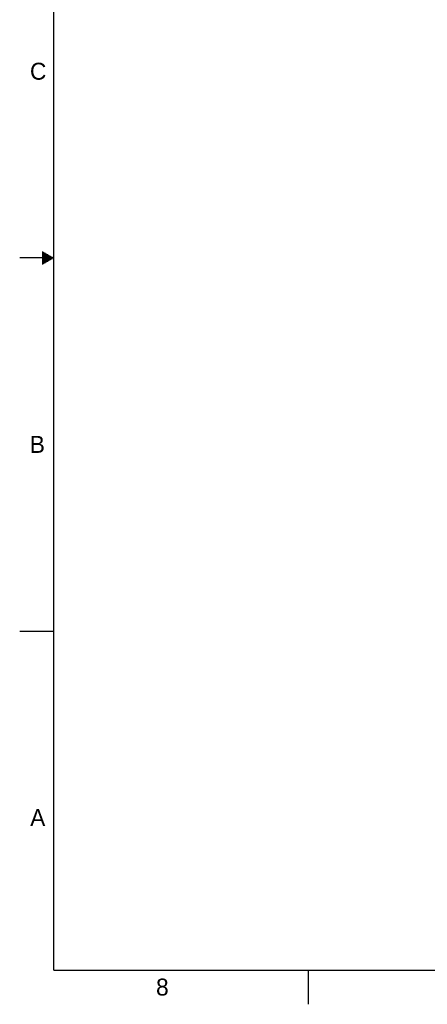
# Model space of a CAD drawing. Header units: inches. Extents: x 0 to 34, y 0 to 22.
# Tile 1 of 36: x 0 to 6, y 0 to 14.5. Entities that reach past the tile are written whole.
import ezdxf

# ---------------------------------------------------------------- set-up
doc = ezdxf.new("R2010")
doc.units = ezdxf.units.IN
doc.header["$LTSCALE"] = 1.87
doc.header["$MEASUREMENT"] = 0
doc.layers.get('0').update_dxf_attribs({"linetype": 'CONTINUOUS'})
doc.styles.add('TEXTSTYLE_2', font='txt')

msp = doc.modelspace()

# ---------------------------------------------------------------- linework, layer by layer
at = {"color": 2, "linetype": 'CONTINUOUS'}
for p, q in [((0.33, 11.09), (0.344, 11.09)), ((0.33, 11.08), (0.361, 11.08)), ((0.33, 11.07), (0.379, 11.07)), ((0.33, 11.06), (0.396, 11.06)), ((0.33, 11.05), (0.413, 11.05)), ((0.33, 11.04), (0.431, 11.04)), ((0.33, 11.03), (0.448, 11.03)), ((0.5, 11), (0, 11)), ((0.33, 11.02), (0.465, 11.02)), ((0.33, 11.01), (0.483, 11.01)), ((0.33, 10.99), (0.483, 10.99)), ((0.33, 10.98), (0.465, 10.98)), ((0.33, 10.97), (0.448, 10.97)), ((0.33, 10.96), (0.431, 10.96)), ((0.33, 10.95), (0.413, 10.95)), ((0.33, 10.94), (0.396, 10.94)), ((0.33, 10.93), (0.379, 10.93)), ((0.33, 10.92), (0.361, 10.92)), ((0.33, 10.91), (0.344, 10.91)), ((0, 5.5), (0.5, 5.5)), ((4.25, 0), (4.25, 0.5))]:
    msp.add_line(p, q, dxfattribs=at)
at = {"color": 7, "linetype": 'CONTINUOUS', "const_width": 0.02}
for points in [[(0.5, 21.5), (0.5, 0.5)], [(0.5, 0.5), (33.5, 0.5)]]:
    msp.add_lwpolyline(points, dxfattribs=at)

# ---------------------------------------------------------------- texts
at = {"color": 2, "linetype": 'CONTINUOUS', "char_height": 0.25, "width": 0.25, "attachment_point": 1, "line_spacing_factor": 0.9, "style": 'TEXTSTYLE_2'}
for s, insert in [('C', (0.151, 13.875)), ('B', (0.148, 8.376)), ('A', (0.154, 2.876)), ('8', (2.007, 0.379))]:
    msp.add_mtext(s, dxfattribs=dict(at, insert=insert))

doc.saveas('drawing.dxf')
